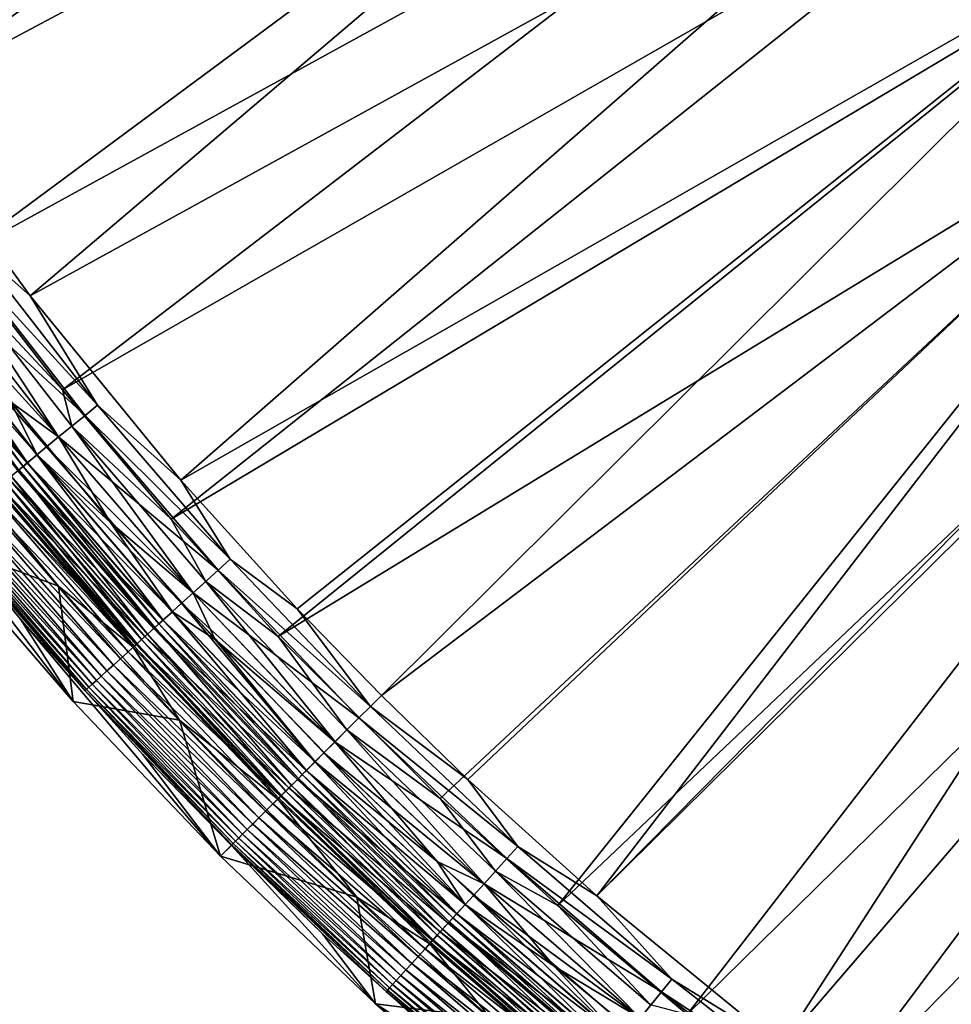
# Model space of a CAD drawing. Header units: metres. Extents: x -900 to 900, y -400 to 400.
# Tile 3 of 249: x -851 to -808, y -348 to -303. Entities that reach past the tile are written whole.
import ezdxf

# ---------------------------------------------------------------- set-up
doc = ezdxf.new("R2010")
doc.units = ezdxf.units.M

msp = doc.modelspace()

# ---------------------------------------------------------------- linework, layer by layer
at = {"layer": 'top'}
for points in [[(-815.884094, -277.801331, -29.861549), (-861.217468, -300.325409, -0.803848), (-856.742371, -307.198944, -0.803848)], [(-811.974487, -283.371185, -29.856339), (-815.884094, -277.801331, -29.861549), (-856.742371, -307.198944, -0.803848)], [(-817.13324, -278.603821, -32.459595), (-859.015991, -306.518616, -3.399924), (-864.016663, -298.623444, -3.399924)], [(-817.13324, -278.603821, -32.459595), (-813.175964, -284.231598, -32.454315), (-859.015991, -306.518616, -3.399924)], [(-811.974487, -283.371185, -29.856339), (-856.742371, -307.198944, -0.803848), (-850.350159, -316.009277, -0.803848)], [(-805.601135, -291.356323, -29.846647), (-811.974487, -283.371185, -29.856339), (-850.350159, -316.009277, -0.803848)], [(-813.175964, -284.231598, -32.454315), (-853.609985, -314.191132, -3.399924), (-859.015991, -306.518616, -3.399924)], [(-813.175964, -284.231598, -32.454315), (-808.948486, -289.659393, -32.44804), (-853.609985, -314.191132, -3.399924)], [(-808.948486, -289.659393, -32.44804), (-848.878296, -320.303436, -3.399924), (-853.609985, -314.191132, -3.399924)], [(-808.948486, -289.659393, -32.44804), (-804.460876, -294.874146, -32.440762), (-848.878296, -320.303436, -3.399924)], [(-805.601135, -291.356323, -29.846647), (-850.350159, -316.009277, -0.803848), (-843.461121, -324.436737, -0.803848)], [(-798.662537, -298.844513, -29.834656), (-805.601135, -291.356323, -29.846647), (-843.461121, -324.436737, -0.803848)], [(-804.460876, -294.874146, -32.440762), (-843.902405, -326.218597, -3.399924), (-848.878296, -320.303436, -3.399924)], [(-804.460876, -294.874146, -32.440762), (-799.723877, -299.863464, -32.432468), (-843.902405, -326.218597, -3.399924)], [(-843.461121, -324.436737, -0.803848), (-838.135071, -330.326935, -0.803848), (-798.662537, -298.844513, -29.834656)], [(-838.135071, -330.326935, -0.803848), (-834.288086, -334.288086, -0.803848), (-798.662537, -298.844513, -29.834656)], [(-798.662537, -298.844513, -29.834656), (-834.288086, -334.288086, -0.803848), (-793.727417, -303.555023, -29.825321)], [(-799.723877, -299.863464, -32.432468), (-839.006836, -331.593506, -3.399924), (-843.902405, -326.218597, -3.399924)], [(-799.723877, -299.863464, -32.432468), (-794.748962, -304.61557, -32.423145), (-839.006836, -331.593506, -3.399924)], [(-834.288086, -334.288086, -0.803848), (-830.326965, -338.135101, -0.803848), (-793.727417, -303.555023, -29.825321)], [(-793.727417, -303.555023, -29.825321), (-830.326965, -338.135101, -0.803848), (-824.436707, -343.46109, -0.803848)], [(-824.436707, -343.46109, -0.803848), (-789.056396, -307.612732, -29.81592), (-793.727417, -303.555023, -29.825321)], [(-794.748962, -304.61557, -32.423145), (-831.593506, -339.006805, -3.399924), (-839.006836, -331.593506, -3.399924)], [(-831.593506, -339.006805, -3.399924), (-794.748962, -304.61557, -32.423145), (-826.218567, -343.902435, -3.399924)], [(-794.748962, -304.61557, -32.423145), (-789.547852, -309.118988, -32.412781), (-826.218567, -343.902435, -3.399924)], [(-850.350159, -316.009277, -0.803848), (-856.742371, -307.198944, -0.803848), (-852.989563, -313.675812, -0.456723)], [(-788.569824, -308.014862, -29.814909), (-789.056396, -307.612732, -29.81592), (-824.436707, -343.46109, -0.803848)], [(-816.009277, -350.350189, -0.803848), (-788.569824, -308.014862, -29.814909), (-824.436707, -343.46109, -0.803848)], [(-783.200378, -312.214813, -29.8034), (-788.569824, -308.014862, -29.814909), (-816.009277, -350.350189, -0.803848)], [(-826.218567, -343.902435, -3.399924), (-789.547852, -309.118988, -32.412781), (-820.303406, -348.878296, -3.399924)], [(-789.547852, -309.118988, -32.412781), (-784.133118, -313.363251, -32.401356), (-820.303406, -348.878296, -3.399924)], [(-807.198975, -356.74234, -0.803848), (-783.200378, -312.214813, -29.8034), (-816.009277, -350.350189, -0.803848)], [(-820.303406, -348.878296, -3.399924), (-784.133118, -313.363251, -32.401356), (-814.191162, -353.609955, -3.399924)], [(-784.133118, -313.363251, -32.401356), (-778.5177, -317.338135, -32.388844), (-814.191162, -353.609955, -3.399924)], [(-847.268372, -321.008362, -0.456723), (-852.989563, -313.675812, -0.456723), (-853.586426, -314.118561, -0.204445)], [(-847.268372, -321.008362, -0.456723), (-850.350159, -316.009277, -0.803848), (-852.989563, -313.675812, -0.456723)], [(-853.586426, -314.118561, -0.204445), (-854.848633, -315.033264), (-847.842834, -321.479858, -0.204445)], [(-853.609985, -314.191132, -3.399924), (-848.878296, -320.303436, -3.399924), (-854.2099, -314.581055, -3.101714)], [(-847.842834, -321.479858, -0.204445), (-847.268372, -321.008362, -0.456723), (-853.586426, -314.118561, -0.204445)], [(-849.051514, -322.455078, -3), (-854.845398, -315.030884, -3), (-854.2099, -314.581055, -3.101714)], [(-848.442871, -321.972382, -3.101714), (-849.051514, -322.455078, -3), (-854.2099, -314.581055, -3.101714)], [(-854.2099, -314.581055, -3.101714), (-848.878296, -320.303436, -3.399924), (-848.442871, -321.972382, -3.101714)], [(-854.845398, -315.030884, -3), (-849.051514, -322.455078, -3), (-855.422607, -315.458954, -3)], [(-854.848633, -315.033264), (-851.257751, -320.847595), (-849.054565, -322.457611)], [(-854.848633, -315.033264), (-849.054565, -322.457611), (-847.842834, -321.479858, -0.204445)], [(-855.422607, -315.458954, -3), (-849.606995, -322.91098, -3), (-855.871704, -315.813782, -3.056892)], [(-855.422607, -315.458954, -3), (-849.051514, -322.455078, -3), (-849.606995, -322.91098, -3)], [(-856.328674, -316.15274, -0.114353), (-856.78595, -316.491913, -0.255695), (-850.482056, -323.646118, -0.114353)], [(-856.320129, -316.146423, -3.22474), (-850.677795, -323.806793, -3.348771), (-856.532104, -316.303619, -3.348771)], [(-855.863525, -315.807678, -0.028766), (-856.328674, -316.15274, -0.114353), (-850.034363, -323.278656, -0.028766)], [(-856.328674, -316.15274, -0.114353), (-850.482056, -323.646118, -0.114353), (-850.034363, -323.278656, -0.028766)], [(-855.871704, -315.813782, -3.056892), (-850.473816, -323.639374, -3.22474), (-856.320129, -316.146423, -3.22474)], [(-856.320129, -316.146423, -3.22474), (-850.473816, -323.639374, -3.22474), (-850.677795, -323.806793, -3.348771)], [(-855.871704, -315.813782, -3.056892), (-849.606995, -322.91098, -3), (-850.042236, -323.285126, -3.056892)], [(-850.473816, -323.639374, -3.22474), (-855.871704, -315.813782, -3.056892), (-850.042236, -323.285126, -3.056892)], [(-850.034363, -323.278656, -0.028766), (-851.257751, -320.847595), (-855.863525, -315.807678, -0.028766)], [(-843.461121, -324.436737, -0.803848), (-850.350159, -316.009277, -0.803848), (-847.268372, -321.008362, -0.456723)], [(-856.78595, -316.491913, -0.255695), (-850.922119, -324.007294, -0.255695), (-850.482056, -323.646118, -0.114353)], [(-856.532104, -316.303619, -3.348771), (-850.677795, -323.806793, -3.348771), (-850.871277, -323.965576, -3.497899)], [(-814.191162, -353.609955, -3.399924), (-778.5177, -317.338135, -32.388844), (-806.518616, -359.015991, -3.399924)], [(-851.914429, -324.804596, -5.959025), (-845.64447, -332.073212, -5.959025), (-856.217529, -320.529816, -87)], [(-856.217529, -320.529816, -87), (-845.64447, -332.073212, -5.959025), (-849.056396, -329.289917, -87)], [(-854.780212, -327.156525, -87), (-856.217529, -320.529816, -87), (-849.056396, -329.289917, -87)], [(-848.878296, -320.303436, -3.399924), (-843.902405, -326.218597, -3.399924), (-848.442871, -321.972382, -3.101714)], [(-846.674072, -326.377075), (-851.257751, -320.847595), (-850.034363, -323.278656, -0.028766)], [(-851.257751, -320.847595), (-846.674072, -326.377075), (-849.054565, -322.457611)], [(-841.196167, -328.050934, -0.456723), (-847.268372, -321.008362, -0.456723), (-847.842834, -321.479858, -0.204445)], [(-841.196167, -328.050934, -0.456723), (-843.461121, -324.436737, -0.803848), (-847.268372, -321.008362, -0.456723)], [(-847.842834, -321.479858, -0.204445), (-849.054565, -322.457611), (-841.746826, -328.550018, -0.204445)], [(-841.746826, -328.550018, -0.204445), (-841.196167, -328.050934, -0.456723), (-847.842834, -321.479858, -0.204445)], [(-850.788452, -330.792206, -5.947641), (-858.033752, -321.929169, -5.947641), (-848.391418, -334.562927, -87)], [(-848.391418, -334.562927, -87), (-858.033752, -321.929169, -5.947641), (-854.780212, -327.156525, -87)], [(-854.195435, -326.694031, -5.365363), (-858.033752, -321.929169, -5.947641), (-850.788452, -330.792206, -5.947641)], [(-842.900269, -329.586029, -3), (-849.051514, -322.455078, -3), (-848.442871, -321.972382, -3.101714)], [(-842.322021, -329.071381, -3.101714), (-842.900269, -329.586029, -3), (-848.442871, -321.972382, -3.101714)], [(-848.442871, -321.972382, -3.101714), (-843.902405, -326.218597, -3.399924), (-842.322021, -329.071381, -3.101714)], [(-849.051514, -322.455078, -3), (-842.900269, -329.586029, -3), (-849.606995, -322.91098, -3)], [(-849.054565, -322.457611), (-846.674072, -326.377075), (-842.903259, -329.588715)], [(-849.054565, -322.457611), (-842.903259, -329.588715), (-841.746826, -328.550018, -0.204445)], [(-849.606995, -322.91098, -3), (-843.432739, -330.068634, -3), (-850.042236, -323.285126, -3.056892)], [(-849.606995, -322.91098, -3), (-842.900269, -329.586029, -3), (-843.432739, -330.068634, -3)], [(-850.034363, -323.278656, -0.028766), (-850.482056, -323.646118, -0.114353), (-843.847534, -330.454163, -0.028766)], [(-844.268799, -330.835999, -3.22474), (-850.473816, -323.639374, -3.22474), (-850.042236, -323.285126, -3.056892)], [(-850.042236, -323.285126, -3.056892), (-843.432739, -330.068634, -3), (-843.855164, -330.461029, -3.056892)], [(-844.268799, -330.835999, -3.22474), (-850.042236, -323.285126, -3.056892), (-843.855164, -330.461029, -3.056892)], [(-843.847534, -330.454163, -0.028766), (-846.674072, -326.377075), (-850.034363, -323.278656, -0.028766)], [(-850.482056, -323.646118, -0.114353), (-850.922119, -324.007294, -0.255695), (-844.276672, -330.84314, -0.114353)], [(-850.677795, -323.806793, -3.348771), (-844.64978, -331.181305, -3.497899), (-850.871277, -323.965576, -3.497899)], [(-850.473816, -323.639374, -3.22474), (-844.464355, -331.013214, -3.348771), (-850.677795, -323.806793, -3.348771)], [(-850.677795, -323.806793, -3.348771), (-844.464355, -331.013214, -3.348771), (-844.64978, -331.181305, -3.497899)], [(-850.482056, -323.646118, -0.114353), (-844.276672, -330.84314, -0.114353), (-843.847534, -330.454163, -0.028766)], [(-844.464355, -331.013214, -3.348771), (-850.473816, -323.639374, -3.22474), (-844.268799, -330.835999, -3.22474)], [(-845.258972, -331.733459, -4.312942), (-851.506775, -324.487183, -4.312942), (-851.21991, -324.25174, -3.865118)], [(-850.922119, -324.007294, -0.255695), (-851.349487, -324.358093, -0.451727), (-844.698547, -331.225464, -0.255695)], [(-844.983948, -331.484222, -3.865118), (-851.21991, -324.25174, -3.865118), (-850.871277, -323.965576, -3.497899)], [(-845.258972, -331.733459, -4.312942), (-851.21991, -324.25174, -3.865118), (-844.983948, -331.484222, -3.865118)], [(-850.922119, -324.007294, -0.255695), (-844.698547, -331.225464, -0.255695), (-844.276672, -330.84314, -0.114353)], [(-850.871277, -323.965576, -3.497899), (-844.64978, -331.181305, -3.497899), (-844.983948, -331.484222, -3.865118)], [(-851.75946, -324.694611, -0.70103), (-852.148315, -325.013794, -1.000777), (-845.50116, -331.953033, -0.70103)], [(-845.64447, -332.073212, -5.959025), (-851.914429, -324.804596, -5.959025), (-851.854858, -324.772919, -5.381563)], [(-845.592651, -332.035919, -5.381563), (-851.854858, -324.772919, -5.381563), (-851.721375, -324.66333, -4.82471)], [(-845.64447, -332.073212, -5.959025), (-851.854858, -324.772919, -5.381563), (-845.592651, -332.035919, -5.381563)], [(-851.349487, -324.358093, -0.451727), (-851.75946, -324.694611, -0.70103), (-845.108215, -331.596832, -0.451727)], [(-851.75946, -324.694611, -0.70103), (-845.50116, -331.953033, -0.70103), (-845.108215, -331.596832, -0.451727)], [(-845.464661, -331.919922, -4.82471), (-851.721375, -324.66333, -4.82471), (-851.506775, -324.487183, -4.312942)], [(-845.592651, -332.035919, -5.381563), (-851.721375, -324.66333, -4.82471), (-845.464661, -331.919922, -4.82471)], [(-845.464661, -331.919922, -4.82471), (-851.506775, -324.487183, -4.312942), (-845.258972, -331.733459, -4.312942)], [(-851.349487, -324.358093, -0.451727), (-845.108215, -331.596832, -0.451727), (-844.698547, -331.225464, -0.255695)], [(-838.135071, -330.326935, -0.803848), (-843.461121, -324.436737, -0.803848), (-841.196167, -328.050934, -0.456723)], [(-852.148315, -325.013794, -1.000777), (-852.512695, -325.312836, -1.34779), (-845.873962, -332.290894, -1.000777)], [(-852.148315, -325.013794, -1.000777), (-845.873962, -332.290894, -1.000777), (-845.50116, -331.953033, -0.70103)], [(-852.84906, -325.588959, -1.738888), (-853.154297, -325.839478, -2.170691), (-846.545654, -332.89975, -1.738888)], [(-852.512695, -325.312836, -1.34779), (-852.84906, -325.588959, -1.738888), (-846.223206, -332.607452, -1.34779)], [(-852.84906, -325.588959, -1.738888), (-846.545654, -332.89975, -1.738888), (-846.223206, -332.607452, -1.34779)], [(-852.512695, -325.312836, -1.34779), (-846.223206, -332.607452, -1.34779), (-845.873962, -332.290894, -1.000777)], [(-853.42572, -326.062256, -2.639013), (-853.660767, -326.255188, -3.139467), (-847.098389, -333.400726, -2.639013)], [(-853.154297, -325.839478, -2.170691), (-853.42572, -326.062256, -2.639013), (-846.838257, -333.164948, -2.170691)], [(-853.42572, -326.062256, -2.639013), (-847.098389, -333.400726, -2.639013), (-846.838257, -333.164948, -2.170691)], [(-853.154297, -325.839478, -2.170691), (-846.838257, -333.164948, -2.170691), (-846.545654, -332.89975, -1.738888)], [(-847.660645, -333.9104, -4.218875), (-854.012268, -326.543701, -4.218875), (-854.125366, -326.636536, -4.786941)], [(-853.857056, -326.41629, -3.667668), (-854.012268, -326.543701, -4.218875), (-847.511841, -333.775513, -3.667668)], [(-847.511841, -333.775513, -3.667668), (-854.012268, -326.543701, -4.218875), (-847.660645, -333.9104, -4.218875)], [(-853.660767, -326.255188, -3.139467), (-853.857056, -326.41629, -3.667668), (-847.32373, -333.60498, -3.139467)], [(-853.857056, -326.41629, -3.667668), (-847.511841, -333.775513, -3.667668), (-847.32373, -333.60498, -3.139467)], [(-853.660767, -326.255188, -3.139467), (-847.32373, -333.60498, -3.139467), (-847.098389, -333.400726, -2.639013)], [(-841.887329, -331.731781), (-846.674072, -326.377075), (-843.847534, -330.454163, -0.028766)], [(-846.674072, -326.377075), (-841.887329, -331.731781), (-842.903259, -329.588715)], [(-843.902405, -326.218597, -3.399924), (-839.006836, -331.593506, -3.399924), (-842.322021, -329.071381, -3.101714)], [(-847.769043, -334.008667, -4.786941), (-854.125366, -326.636536, -4.786941), (-854.195435, -326.694031, -5.365363)], [(-847.769043, -334.008667, -4.786941), (-854.195435, -326.694031, -5.365363), (-847.836243, -334.069519, -5.365363)], [(-847.836243, -334.069519, -5.365363), (-854.195435, -326.694031, -5.365363), (-850.788452, -330.792206, -5.947641)], [(-847.660645, -333.9104, -4.218875), (-854.125366, -326.636536, -4.786941), (-847.769043, -334.008667, -4.786941)], [(-848.391418, -334.562927, -87), (-854.780212, -327.156525, -87), (-849.056396, -329.289917, -87)], [(-834.785828, -334.785828, -0.456723), (-841.196167, -328.050934, -0.456723), (-841.746826, -328.550018, -0.204445)], [(-834.785828, -334.785828, -0.456723), (-838.135071, -330.326935, -0.803848), (-841.196167, -328.050934, -0.456723)], [(-841.746826, -328.550018, -0.204445), (-842.903259, -329.588715), (-835.31134, -335.31134, -0.204445)], [(-835.31134, -335.31134, -0.204445), (-834.785828, -334.785828, -0.456723), (-841.746826, -328.550018, -0.204445)], [(-845.64447, -332.073212, -5.959025), (-843.522583, -335.409851, -87), (-849.056396, -329.289917, -87)], [(-848.391418, -334.562927, -87), (-849.056396, -329.289917, -87), (-843.522583, -335.409851, -87)], [(-836.406616, -336.406586, -3), (-842.900269, -329.586029, -3), (-842.322021, -329.071381, -3.101714)], [(-835.860291, -335.860291, -3.101714), (-836.406616, -336.406586, -3), (-842.322021, -329.071381, -3.101714)], [(-842.322021, -329.071381, -3.101714), (-839.006836, -331.593506, -3.399924), (-835.860291, -335.860291, -3.101714)], [(-842.900269, -329.586029, -3), (-836.406616, -336.406586, -3), (-843.432739, -330.068634, -3)], [(-842.903259, -329.588715), (-841.887329, -331.731781), (-836.409424, -336.409424)], [(-842.903259, -329.588715), (-836.409424, -336.409424), (-835.31134, -335.31134, -0.204445)], [(-843.432739, -330.068634, -3), (-837.323425, -337.323425, -3.056892), (-843.855164, -330.461029, -3.056892)], [(-843.432739, -330.068634, -3), (-836.406616, -336.406586, -3), (-836.914734, -336.914734, -3)], [(-843.432739, -330.068634, -3), (-836.914734, -336.914734, -3), (-837.323425, -337.323425, -3.056892)], [(-843.847534, -330.454163, -0.028766), (-844.276672, -330.84314, -0.114353), (-837.316223, -337.316193, -0.028766)], [(-837.718201, -337.718231, -3.22474), (-844.268799, -330.835999, -3.22474), (-843.855164, -330.461029, -3.056892)], [(-843.855164, -330.461029, -3.056892), (-837.323425, -337.323425, -3.056892), (-837.718201, -337.718231, -3.22474)], [(-837.316223, -337.316193, -0.028766), (-841.887329, -331.731781), (-843.847534, -330.454163, -0.028766)], [(-834.785828, -334.785828, -0.456723), (-834.288086, -334.288086, -0.803848), (-838.135071, -330.326935, -0.803848)], [(-841.646912, -341.646912, -87), (-845.190308, -336.983246, -5.947641), (-850.788452, -330.792206, -5.947641)], [(-841.646912, -341.646912, -87), (-850.788452, -330.792206, -5.947641), (-848.391418, -334.562927, -87)], [(-850.788452, -330.792206, -5.947641), (-845.190308, -336.983246, -5.947641), (-847.836243, -334.069519, -5.365363)], [(-844.276672, -330.84314, -0.114353), (-844.698547, -331.225464, -0.255695), (-837.725769, -337.725739, -0.114353)], [(-844.464355, -331.013214, -3.348771), (-838.081787, -338.081818, -3.497899), (-844.64978, -331.181305, -3.497899)], [(-837.904846, -337.904816, -3.348771), (-844.464355, -331.013214, -3.348771), (-844.268799, -330.835999, -3.22474)], [(-838.081787, -338.081818, -3.497899), (-844.464355, -331.013214, -3.348771), (-837.904846, -337.904816, -3.348771)], [(-844.276672, -330.84314, -0.114353), (-837.725769, -337.725739, -0.114353), (-837.316223, -337.316193, -0.028766)], [(-837.904846, -337.904816, -3.348771), (-844.268799, -330.835999, -3.22474), (-837.718201, -337.718231, -3.22474)], [(-838.663208, -338.663177, -4.312942), (-845.258972, -331.733459, -4.312942), (-844.983948, -331.484222, -3.865118)], [(-844.698547, -331.225464, -0.255695), (-845.108215, -331.596832, -0.451727), (-838.128296, -338.128326, -0.255695)], [(-844.64978, -331.181305, -3.497899), (-838.400757, -338.400757, -3.865118), (-844.983948, -331.484222, -3.865118)], [(-844.983948, -331.484222, -3.865118), (-838.400757, -338.400757, -3.865118), (-838.663208, -338.663177, -4.312942)], [(-844.698547, -331.225464, -0.255695), (-838.128296, -338.128326, -0.255695), (-837.725769, -337.725739, -0.114353)], [(-844.64978, -331.181305, -3.497899), (-838.081787, -338.081818, -3.497899), (-838.400757, -338.400757, -3.865118)], [(-845.50116, -331.953033, -0.70103), (-845.873962, -332.290894, -1.000777), (-838.894348, -338.894348, -0.70103)], [(-838.981628, -338.981628, -5.381563), (-845.592651, -332.035919, -5.381563), (-845.464661, -331.919922, -4.82471)], [(-845.108215, -331.596832, -0.451727), (-845.50116, -331.953033, -0.70103), (-838.519287, -338.519287, -0.451727)], [(-845.50116, -331.953033, -0.70103), (-838.894348, -338.894348, -0.70103), (-838.519287, -338.519287, -0.451727)], [(-838.859497, -338.859497, -4.82471), (-845.464661, -331.919922, -4.82471), (-845.258972, -331.733459, -4.312942)], [(-838.981628, -338.981628, -5.381563), (-845.464661, -331.919922, -4.82471), (-838.859497, -338.859497, -4.82471)], [(-838.859497, -338.859497, -4.82471), (-845.258972, -331.733459, -4.312942), (-838.663208, -338.663177, -4.312942)], [(-845.108215, -331.596832, -0.451727), (-838.519287, -338.519287, -0.451727), (-838.128296, -338.128326, -0.255695)], [(-837.316223, -337.316193, -0.028766), (-836.904297, -336.904266), (-841.887329, -331.731781)], [(-841.887329, -331.731781), (-836.904297, -336.904266), (-836.409424, -336.409424)], [(-839.006836, -331.593506, -3.399924), (-831.593506, -339.006805, -3.399924), (-835.860291, -335.860291, -3.101714)], [(-845.873962, -332.290894, -1.000777), (-846.223206, -332.607452, -1.34779), (-839.250061, -339.250092, -1.000777)], [(-845.873962, -332.290894, -1.000777), (-839.250061, -339.250092, -1.000777), (-838.894348, -338.894348, -0.70103)], [(-839.025391, -339.025421, -5.959025), (-845.64447, -332.073212, -5.959025), (-845.592651, -332.035919, -5.381563)], [(-845.64447, -332.073212, -5.959025), (-839.025391, -339.025421, -5.959025), (-843.522583, -335.409851, -87)], [(-839.025391, -339.025421, -5.959025), (-845.592651, -332.035919, -5.381563), (-838.981628, -338.981628, -5.381563)], [(-846.223206, -332.607452, -1.34779), (-846.545654, -332.89975, -1.738888), (-839.583374, -339.583405, -1.34779)], [(-846.223206, -332.607452, -1.34779), (-839.583374, -339.583405, -1.34779), (-839.250061, -339.250092, -1.000777)], [(-846.838257, -333.164948, -2.170691), (-847.098389, -333.400726, -2.639013), (-840.170349, -340.17038, -2.170691)], [(-846.545654, -332.89975, -1.738888), (-846.838257, -333.164948, -2.170691), (-839.891174, -339.891144, -1.738888)], [(-846.838257, -333.164948, -2.170691), (-840.170349, -340.17038, -2.170691), (-839.891174, -339.891144, -1.738888)], [(-846.545654, -332.89975, -1.738888), (-839.891174, -339.891144, -1.738888), (-839.583374, -339.583405, -1.34779)], [(-840.813232, -340.813232, -3.667668), (-847.511841, -333.775513, -3.667668), (-847.660645, -333.9104, -4.218875)], [(-847.32373, -333.60498, -3.139467), (-847.511841, -333.775513, -3.667668), (-840.633728, -340.633698, -3.139467)], [(-840.633728, -340.633698, -3.139467), (-847.511841, -333.775513, -3.667668), (-840.813232, -340.813232, -3.667668)], [(-847.098389, -333.400726, -2.639013), (-847.32373, -333.60498, -3.139467), (-840.41864, -340.41864, -2.639013)], [(-847.32373, -333.60498, -3.139467), (-840.633728, -340.633698, -3.139467), (-840.41864, -340.41864, -2.639013)], [(-847.098389, -333.400726, -2.639013), (-840.41864, -340.41864, -2.639013), (-840.170349, -340.17038, -2.170691)], [(-841.058716, -341.058716, -4.786941), (-847.769043, -334.008667, -4.786941), (-847.836243, -334.069519, -5.365363)], [(-845.190308, -336.983246, -5.947641), (-841.122803, -341.122803, -5.365363), (-847.836243, -334.069519, -5.365363)], [(-847.836243, -334.069519, -5.365363), (-841.122803, -341.122803, -5.365363), (-841.058716, -341.058716, -4.786941)], [(-840.955261, -340.955261, -4.218875), (-847.660645, -333.9104, -4.218875), (-847.769043, -334.008667, -4.786941)], [(-840.955261, -340.955261, -4.218875), (-847.769043, -334.008667, -4.786941), (-841.058716, -341.058716, -4.786941)], [(-840.813232, -340.813232, -3.667668), (-847.660645, -333.9104, -4.218875), (-840.955261, -340.955261, -4.218875)], [(-841.646912, -341.646912, -87), (-848.391418, -334.562927, -87), (-843.522583, -335.409851, -87)], [(-830.326965, -338.135101, -0.803848), (-834.288086, -334.288086, -0.803848), (-834.785828, -334.785828, -0.456723)], [(-828.050903, -341.196198, -0.456723), (-834.785828, -334.785828, -0.456723), (-835.31134, -335.31134, -0.204445)], [(-828.050903, -341.196198, -0.456723), (-830.326965, -338.135101, -0.803848), (-834.785828, -334.785828, -0.456723)], [(-839.025391, -339.025421, -5.959025), (-839.525513, -339.525513, -87), (-843.522583, -335.409851, -87)], [(-841.646912, -341.646912, -87), (-843.522583, -335.409851, -87), (-839.525513, -339.525513, -87)], [(-835.31134, -335.31134, -0.204445), (-836.409424, -336.409424), (-828.550049, -341.746826, -0.204445)], [(-828.550049, -341.746826, -0.204445), (-828.050903, -341.196198, -0.456723), (-835.31134, -335.31134, -0.204445)], [(-829.58606, -342.900299, -3), (-836.406616, -336.406586, -3), (-835.860291, -335.860291, -3.101714)], [(-829.071411, -342.322021, -3.101714), (-829.58606, -342.900299, -3), (-835.860291, -335.860291, -3.101714)], [(-835.860291, -335.860291, -3.101714), (-831.593506, -339.006805, -3.399924), (-829.071411, -342.322021, -3.101714)], [(-836.406616, -336.406586, -3), (-829.58606, -342.900299, -3), (-836.914734, -336.914734, -3)], [(-836.409424, -336.409424), (-836.904297, -336.904266), (-831.731812, -341.887329)], [(-836.409424, -336.409424), (-831.731812, -341.887329), (-829.588745, -342.903259)], [(-836.409424, -336.409424), (-829.588745, -342.903259), (-828.550049, -341.746826, -0.204445)], [(-836.914734, -336.914734, -3), (-830.460999, -343.855133, -3.056892), (-837.323425, -337.323425, -3.056892)], [(-831.731812, -341.887329), (-836.904297, -336.904266), (-837.316223, -337.316193, -0.028766)], [(-836.914734, -336.914734, -3), (-829.58606, -342.900299, -3), (-830.068665, -343.432739, -3)], [(-836.914734, -336.914734, -3), (-830.068665, -343.432739, -3), (-830.460999, -343.855133, -3.056892)], [(-841.146729, -341.146759, -5.947641), (-845.190308, -336.983246, -5.947641), (-841.646912, -341.646912, -87)], [(-845.190308, -336.983246, -5.947641), (-841.146729, -341.146759, -5.947641), (-841.122803, -341.122803, -5.365363)], [(-837.316223, -337.316193, -0.028766), (-837.725769, -337.725739, -0.114353), (-830.454163, -343.847565, -0.028766)], [(-837.323425, -337.323425, -3.056892), (-830.835999, -344.268829, -3.22474), (-837.718201, -337.718231, -3.22474)], [(-837.323425, -337.323425, -3.056892), (-830.460999, -343.855133, -3.056892), (-830.835999, -344.268829, -3.22474)], [(-830.454163, -343.847565, -0.028766), (-831.731812, -341.887329), (-837.316223, -337.316193, -0.028766)], [(-837.725769, -337.725739, -0.114353), (-838.128296, -338.128326, -0.255695), (-830.84314, -344.276703, -0.114353)], [(-831.013184, -344.464325, -3.348771), (-837.904846, -337.904816, -3.348771), (-837.718201, -337.718231, -3.22474)], [(-837.725769, -337.725739, -0.114353), (-830.84314, -344.276703, -0.114353), (-830.454163, -343.847565, -0.028766)], [(-837.718201, -337.718231, -3.22474), (-830.835999, -344.268829, -3.22474), (-831.013184, -344.464325, -3.348771)], [(-838.128296, -338.128326, -0.255695), (-838.519287, -338.519287, -0.451727), (-831.225464, -344.698517, -0.255695)], [(-838.081787, -338.081818, -3.497899), (-831.484192, -344.983978, -3.865118), (-838.400757, -338.400757, -3.865118)], [(-838.128296, -338.128326, -0.255695), (-831.225464, -344.698517, -0.255695), (-830.84314, -344.276703, -0.114353)], [(-831.181274, -344.64978, -3.497899), (-838.081787, -338.081818, -3.497899), (-837.904846, -337.904816, -3.348771)], [(-831.484192, -344.983978, -3.865118), (-838.081787, -338.081818, -3.497899), (-831.181274, -344.64978, -3.497899)], [(-831.181274, -344.64978, -3.497899), (-837.904846, -337.904816, -3.348771), (-831.013184, -344.464325, -3.348771)], [(-824.436707, -343.46109, -0.803848), (-830.326965, -338.135101, -0.803848), (-828.050903, -341.196198, -0.456723)], [(-838.519287, -338.519287, -0.451727), (-838.894348, -338.894348, -0.70103), (-831.596802, -345.108215, -0.451727)], [(-831.919922, -345.464661, -4.82471), (-838.859497, -338.859497, -4.82471), (-838.663208, -338.663177, -4.312942)], [(-838.400757, -338.400757, -3.865118), (-831.733459, -345.258972, -4.312942), (-838.663208, -338.663177, -4.312942)], [(-838.663208, -338.663177, -4.312942), (-831.733459, -345.258972, -4.312942), (-831.919922, -345.464661, -4.82471)], [(-838.519287, -338.519287, -0.451727), (-831.596802, -345.108215, -0.451727), (-831.225464, -344.698517, -0.255695)], [(-838.400757, -338.400757, -3.865118), (-831.484192, -344.983978, -3.865118), (-831.733459, -345.258972, -4.312942)], [(-839.525513, -339.525513, -87), (-839.025391, -339.025421, -5.959025), (-835.409851, -343.522583, -87)], [(-838.894348, -338.894348, -0.70103), (-839.250061, -339.250092, -1.000777), (-831.953003, -345.50119, -0.70103)], [(-832.073242, -345.64447, -5.959025), (-839.025391, -339.025421, -5.959025), (-838.981628, -338.981628, -5.381563)], [(-839.025391, -339.025421, -5.959025), (-832.073242, -345.64447, -5.959025), (-835.409851, -343.522583, -87)], [(-832.035889, -345.592621, -5.381563), (-838.981628, -338.981628, -5.381563), (-838.859497, -338.859497, -4.82471)], [(-832.073242, -345.64447, -5.959025), (-838.981628, -338.981628, -5.381563), (-832.035889, -345.592621, -5.381563)], [(-838.894348, -338.894348, -0.70103), (-831.953003, -345.50119, -0.70103), (-831.596802, -345.108215, -0.451727)], [(-832.035889, -345.592621, -5.381563), (-838.859497, -338.859497, -4.82471), (-831.919922, -345.464661, -4.82471)], [(-831.593506, -339.006805, -3.399924), (-826.218567, -343.902435, -3.399924), (-829.071411, -342.322021, -3.101714)], [(-835.409851, -343.522583, -87), (-841.646912, -341.646912, -87), (-839.525513, -339.525513, -87)], [(-839.583374, -339.583405, -1.34779), (-839.891174, -339.891144, -1.738888), (-832.607422, -346.223175, -1.34779)], [(-839.250061, -339.250092, -1.000777), (-839.583374, -339.583405, -1.34779), (-832.290894, -345.873932, -1.000777)], [(-839.583374, -339.583405, -1.34779), (-832.607422, -346.223175, -1.34779), (-832.290894, -345.873932, -1.000777)], [(-839.250061, -339.250092, -1.000777), (-832.290894, -345.873932, -1.000777), (-831.953003, -345.50119, -0.70103)], [(-839.891174, -339.891144, -1.738888), (-840.170349, -340.17038, -2.170691), (-832.899719, -346.545654, -1.738888)], [(-839.891174, -339.891144, -1.738888), (-832.899719, -346.545654, -1.738888), (-832.607422, -346.223175, -1.34779)], [(-840.41864, -340.41864, -2.639013), (-840.633728, -340.633698, -3.139467), (-833.400757, -347.098389, -2.639013)], [(-840.170349, -340.17038, -2.170691), (-840.41864, -340.41864, -2.639013), (-833.164917, -346.838226, -2.170691)], [(-840.41864, -340.41864, -2.639013), (-833.400757, -347.098389, -2.639013), (-833.164917, -346.838226, -2.170691)], [(-840.170349, -340.17038, -2.170691), (-833.164917, -346.838226, -2.170691), (-832.899719, -346.545654, -1.738888)], [(-833.9104, -347.660645, -4.218875), (-840.955261, -340.955261, -4.218875), (-841.058716, -341.058716, -4.786941)], [(-833.775513, -347.511841, -3.667668), (-840.813232, -340.813232, -3.667668), (-840.955261, -340.955261, -4.218875)], [(-833.775513, -347.511841, -3.667668), (-840.955261, -340.955261, -4.218875), (-833.9104, -347.660645, -4.218875)], [(-833.60498, -347.3237, -3.139467), (-840.633728, -340.633698, -3.139467), (-840.813232, -340.813232, -3.667668)], [(-833.60498, -347.3237, -3.139467), (-840.813232, -340.813232, -3.667668), (-833.775513, -347.511841, -3.667668)], [(-833.400757, -347.098389, -2.639013), (-840.633728, -340.633698, -3.139467), (-833.60498, -347.3237, -3.139467)], [(-834.562927, -348.391418, -87), (-841.146729, -341.146759, -5.947641), (-841.646912, -341.646912, -87)], [(-841.122803, -341.122803, -5.365363), (-841.146729, -341.146759, -5.947641), (-836.983276, -345.190277, -5.947641)], [(-836.983276, -345.190277, -5.947641), (-841.146729, -341.146759, -5.947641), (-834.562927, -348.391418, -87)], [(-841.122803, -341.122803, -5.365363), (-834.008667, -347.769043, -4.786941), (-841.058716, -341.058716, -4.786941)], [(-834.008667, -347.769043, -4.786941), (-841.122803, -341.122803, -5.365363), (-834.069519, -347.836212, -5.365363)], [(-834.069519, -347.836212, -5.365363), (-841.122803, -341.122803, -5.365363), (-836.983276, -345.190277, -5.947641)], [(-841.058716, -341.058716, -4.786941), (-834.008667, -347.769043, -4.786941), (-833.9104, -347.660645, -4.218875)], [(-821.008362, -347.268372, -0.456723), (-828.050903, -341.196198, -0.456723), (-828.550049, -341.746826, -0.204445)], [(-821.008362, -347.268372, -0.456723), (-824.436707, -343.46109, -0.803848), (-828.050903, -341.196198, -0.456723)], [(-834.562927, -348.391418, -87), (-841.646912, -341.646912, -87), (-835.409851, -343.522583, -87)], [(-826.377075, -346.674042), (-831.731812, -341.887329), (-830.454163, -343.847565, -0.028766)], [(-831.731812, -341.887329), (-826.377075, -346.674042), (-829.588745, -342.903259)], [(-828.550049, -341.746826, -0.204445), (-829.588745, -342.903259), (-821.479858, -347.842804, -0.204445)], [(-821.479858, -347.842804, -0.204445), (-821.008362, -347.268372, -0.456723), (-828.550049, -341.746826, -0.204445)], [(-822.455078, -349.051483, -3), (-829.58606, -342.900299, -3), (-829.071411, -342.322021, -3.101714)], [(-821.972351, -348.442871, -3.101714), (-822.455078, -349.051483, -3), (-829.071411, -342.322021, -3.101714)], [(-829.071411, -342.322021, -3.101714), (-826.218567, -343.902435, -3.399924), (-821.972351, -348.442871, -3.101714)], [(-829.58606, -342.900299, -3), (-822.455078, -349.051483, -3), (-830.068665, -343.432739, -3)], [(-829.588745, -342.903259), (-826.377075, -346.674042), (-822.457642, -349.054596)], [(-829.588745, -342.903259), (-822.457642, -349.054596), (-821.479858, -347.842804, -0.204445)], [(-835.409851, -343.522583, -87), (-832.073242, -345.64447, -5.959025), (-829.289917, -349.056427, -87)], [(-829.289917, -349.056427, -87), (-834.562927, -348.391418, -87), (-835.409851, -343.522583, -87)], [(-830.068665, -343.432739, -3), (-823.285156, -350.042267, -3.056892), (-830.460999, -343.855133, -3.056892)], [(-830.068665, -343.432739, -3), (-822.455078, -349.051483, -3), (-822.91095, -349.606995, -3)], [(-830.068665, -343.432739, -3), (-822.91095, -349.606995, -3), (-823.285156, -350.042267, -3.056892)], [(-816.009277, -350.350189, -0.803848), (-824.436707, -343.46109, -0.803848), (-821.008362, -347.268372, -0.456723)], [(-830.454163, -343.847565, -0.028766), (-830.84314, -344.276703, -0.114353), (-823.278625, -350.034363, -0.028766)], [(-830.460999, -343.855133, -3.056892), (-823.639343, -350.473846, -3.22474), (-830.835999, -344.268829, -3.22474)], [(-830.460999, -343.855133, -3.056892), (-823.285156, -350.042267, -3.056892), (-823.639343, -350.473846, -3.22474)], [(-823.278625, -350.034363, -0.028766), (-826.377075, -346.674042), (-830.454163, -343.847565, -0.028766)], [(-826.218567, -343.902435, -3.399924), (-820.303406, -348.878296, -3.399924), (-821.972351, -348.442871, -3.101714)], [(-830.84314, -344.276703, -0.114353), (-831.225464, -344.698517, -0.255695), (-823.646118, -350.482056, -0.114353)], [(-823.965576, -350.871277, -3.497899), (-831.181274, -344.64978, -3.497899), (-831.013184, -344.464325, -3.348771)], [(-830.835999, -344.268829, -3.22474), (-823.806763, -350.677795, -3.348771), (-831.013184, -344.464325, -3.348771)], [(-831.013184, -344.464325, -3.348771), (-823.806763, -350.677795, -3.348771), (-823.965576, -350.871277, -3.497899)], [(-830.84314, -344.276703, -0.114353), (-823.646118, -350.482056, -0.114353), (-823.278625, -350.034363, -0.028766)], [(-830.835999, -344.268829, -3.22474), (-823.639343, -350.473846, -3.22474), (-823.806763, -350.677795, -3.348771)], [(-831.484192, -344.983978, -3.865118), (-824.487183, -351.506775, -4.312942), (-831.733459, -345.258972, -4.312942)], [(-831.225464, -344.698517, -0.255695), (-831.596802, -345.108215, -0.451727), (-824.007324, -350.922089, -0.255695)], [(-824.251709, -351.21991, -3.865118), (-831.484192, -344.983978, -3.865118), (-831.181274, -344.64978, -3.497899)], [(-824.487183, -351.506775, -4.312942), (-831.484192, -344.983978, -3.865118), (-824.251709, -351.21991, -3.865118)], [(-831.225464, -344.698517, -0.255695), (-824.007324, -350.922089, -0.255695), (-823.646118, -350.482056, -0.114353)], [(-824.251709, -351.21991, -3.865118), (-831.181274, -344.64978, -3.497899), (-823.965576, -350.871277, -3.497899)], [(-830.792236, -350.788452, -5.947641), (-836.983276, -345.190277, -5.947641), (-834.562927, -348.391418, -87)], [(-834.069519, -347.836212, -5.365363), (-836.983276, -345.190277, -5.947641), (-830.792236, -350.788452, -5.947641)], [(-831.953003, -345.50119, -0.70103), (-832.290894, -345.873932, -1.000777), (-824.69458, -351.75946, -0.70103)], [(-824.772888, -351.854858, -5.381563), (-832.035889, -345.592621, -5.381563), (-831.919922, -345.464661, -4.82471)], [(-831.596802, -345.108215, -0.451727), (-831.953003, -345.50119, -0.70103), (-824.358093, -351.349487, -0.451727)], [(-831.953003, -345.50119, -0.70103), (-824.69458, -351.75946, -0.70103), (-824.358093, -351.349487, -0.451727)], [(-831.733459, -345.258972, -4.312942), (-824.66333, -351.721375, -4.82471), (-831.919922, -345.464661, -4.82471)], [(-831.919922, -345.464661, -4.82471), (-824.66333, -351.721375, -4.82471), (-824.772888, -351.854858, -5.381563)], [(-831.733459, -345.258972, -4.312942), (-824.487183, -351.506775, -4.312942), (-824.66333, -351.721375, -4.82471)], [(-831.596802, -345.108215, -0.451727), (-824.358093, -351.349487, -0.451727), (-824.007324, -350.922089, -0.255695)], [(-832.290894, -345.873932, -1.000777), (-832.607422, -346.223175, -1.34779), (-825.013794, -352.148346, -1.000777)], [(-832.290894, -345.873932, -1.000777), (-825.013794, -352.148346, -1.000777), (-824.69458, -351.75946, -0.70103)], [(-824.804626, -351.914398, -5.959025), (-832.073242, -345.64447, -5.959025), (-832.035889, -345.592621, -5.381563)], [(-832.073242, -345.64447, -5.959025), (-824.804626, -351.914398, -5.959025), (-829.289917, -349.056427, -87)], [(-824.804626, -351.914398, -5.959025), (-832.035889, -345.592621, -5.381563), (-824.772888, -351.854858, -5.381563)], [(-832.607422, -346.223175, -1.34779), (-832.899719, -346.545654, -1.738888), (-825.312805, -352.512665, -1.34779)], [(-832.607422, -346.223175, -1.34779), (-825.312805, -352.512665, -1.34779), (-825.013794, -352.148346, -1.000777)], [(-833.164917, -346.838226, -2.170691), (-833.400757, -347.098389, -2.639013), (-825.839478, -353.154327, -2.170691)], [(-832.899719, -346.545654, -1.738888), (-833.164917, -346.838226, -2.170691), (-825.588989, -352.849091, -1.738888)], [(-833.164917, -346.838226, -2.170691), (-825.839478, -353.154327, -2.170691), (-825.588989, -352.849091, -1.738888)], [(-832.899719, -346.545654, -1.738888), (-825.588989, -352.849091, -1.738888), (-825.312805, -352.512665, -1.34779)], [(-820.847595, -351.257782), (-826.377075, -346.674042), (-823.278625, -350.034363, -0.028766)], [(-826.377075, -346.674042), (-820.847595, -351.257782), (-822.457642, -349.054596)], [(-826.062256, -353.42572, -2.639013), (-833.400757, -347.098389, -2.639013), (-833.60498, -347.3237, -3.139467)], [(-825.839478, -353.154327, -2.170691), (-833.400757, -347.098389, -2.639013), (-826.062256, -353.42572, -2.639013)], [(-813.675781, -352.989532, -0.456723), (-821.008362, -347.268372, -0.456723), (-821.479858, -347.842804, -0.204445)], [(-813.675781, -352.989532, -0.456723), (-816.009277, -350.350189, -0.803848), (-821.008362, -347.268372, -0.456723)], [(-834.008667, -347.769043, -4.786941), (-826.543701, -354.012299, -4.218875), (-833.9104, -347.660645, -4.218875)], [(-826.41626, -353.857056, -3.667668), (-833.775513, -347.511841, -3.667668), (-833.9104, -347.660645, -4.218875)], [(-833.9104, -347.660645, -4.218875), (-826.543701, -354.012299, -4.218875), (-826.41626, -353.857056, -3.667668)], [(-826.255188, -353.660767, -3.139467), (-833.60498, -347.3237, -3.139467), (-833.775513, -347.511841, -3.667668)], [(-826.255188, -353.660767, -3.139467), (-833.775513, -347.511841, -3.667668), (-826.41626, -353.857056, -3.667668)], [(-826.062256, -353.42572, -2.639013), (-833.60498, -347.3237, -3.139467), (-826.255188, -353.660767, -3.139467)], [(-826.636536, -354.125397, -4.786941), (-834.008667, -347.769043, -4.786941), (-834.069519, -347.836212, -5.365363)], [(-826.636536, -354.125397, -4.786941), (-834.069519, -347.836212, -5.365363), (-826.694031, -354.195435, -5.365363)], [(-826.694031, -354.195435, -5.365363), (-834.069519, -347.836212, -5.365363), (-830.792236, -350.788452, -5.947641)], [(-826.543701, -354.012299, -4.218875), (-834.008667, -347.769043, -4.786941), (-826.636536, -354.125397, -4.786941)], [(-821.479858, -347.842804, -0.204445), (-822.457642, -349.054596), (-814.11853, -353.586395, -0.204445)], [(-814.11853, -353.586395, -0.204445), (-813.675781, -352.989532, -0.456723), (-821.479858, -347.842804, -0.204445)], [(-827.156555, -354.780212, -87), (-834.562927, -348.391418, -87), (-829.289917, -349.056427, -87)], [(-830.792236, -350.788452, -5.947641), (-834.562927, -348.391418, -87), (-827.156555, -354.780212, -87)]]:
    msp.add_3dface(points, dxfattribs=at)

doc.saveas('drawing.dxf')
